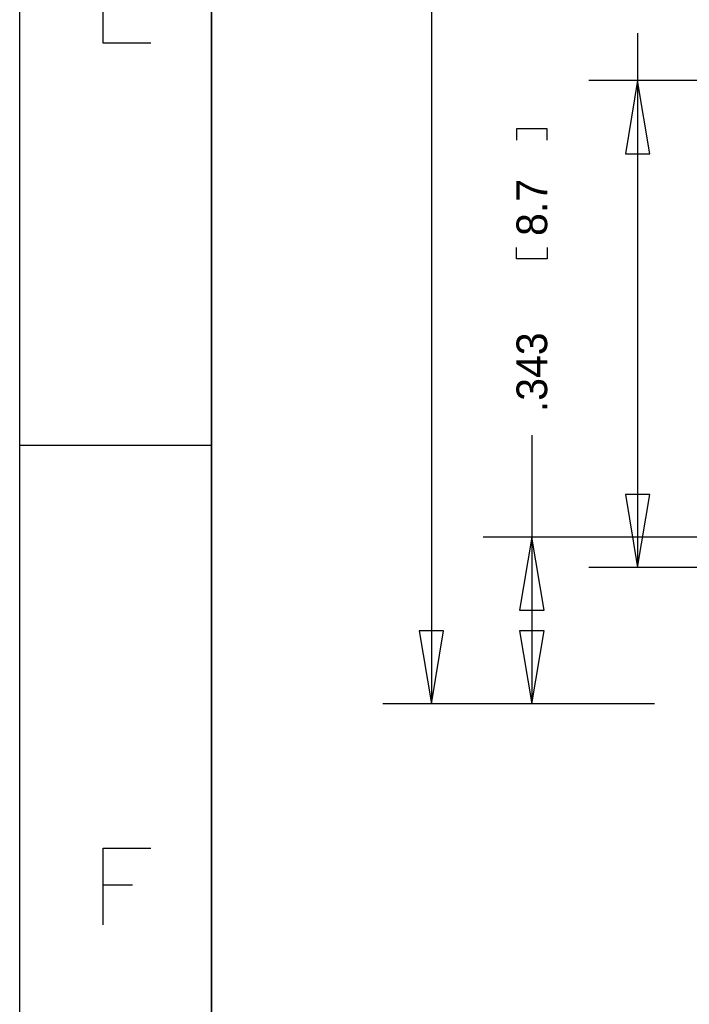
# Model space of a CAD drawing. Extents: x -43 to 377, y -50 to 247.
# Tile 2 of 10: x -43 to -8, y -23 to 29. Entities that reach past the tile are written whole.
import ezdxf

# ---------------------------------------------------------------- set-up
doc = ezdxf.new("R2010")
doc.units = 0
doc.layers.add('DRILL', color=30, linetype='CONTINUOUS')

msp = doc.modelspace()

# ---------------------------------------------------------------- linework, layer by layer
at = {"layer": 'DRILL'}
for points in [[(-42.7482, -50.1396), (-42.7482, 246.860314)], [(-32.74822, 236.860334), (-32.74822, -40.13962)], [(-21.2852, 34.08045), (-21.2852, -7.112)], [(-35.915346, 27.360372), (-38.391338, 27.360372), (-38.391338, 31.360364), (-35.915346, 31.360364)], [(-10.541, 27.88285), (-10.541, 25.4)], [(-1.689354, 25.4), (-13.081, 25.4)], [(-9.906, 21.59), (-10.541, 25.4), (-11.176, 21.59), (-9.906, 21.59)], [(-10.541, 25.4), (-10.541, 0)], [(-15.2527, 22.2885), (-15.2527, 22.8854), (-16.8529, 22.8854), (-16.8529, 22.2885)], [(-15.2527, 16.7005), (-15.2527, 16.1036), (-16.8529, 16.1036), (-16.8529, 16.7005)], [(-16.0528, 6.90245), (-16.0528, 1.5875)], [(-32.74822, 6.360414), (-42.7482, 6.360414)], [(-11.176, 3.81), (-10.541, 0), (-9.906, 3.81), (-11.176, 3.81)], [(-0.9525, 1.5875), (-18.5928, 1.5875)], [(-15.4178, -2.2225), (-16.0528, 1.5875), (-16.6878, -2.2225), (-15.4178, -2.2225)], [(-16.0528, 1.5875), (-16.0528, -7.112)], [(-1.656588, 0), (-13.081, 0)], [(-21.9202, -3.302), (-21.2852, -7.112), (-20.6502, -3.302), (-21.9202, -3.302)], [(-16.6878, -3.302), (-16.0528, -7.112), (-15.4178, -3.302), (-16.6878, -3.302)], [(-9.652, -7.112), (-23.8252, -7.112)], [(-9.652, -7.112), (-18.5928, -7.112)], [(-38.391338, -18.639536), (-38.391338, -14.639544), (-35.915346, -14.639544)], [(-38.391338, -16.54429), (-36.867592, -16.54429)]]:
    msp.add_lwpolyline(points, dxfattribs=at)
msp.add_lwpolyline([(-32.74822, -40.13962), (-32.74822, 236.860334), (367.251742, 236.860334), (367.251742, -40.13962)], close=True, dxfattribs=at)

# ---------------------------------------------------------------- texts
for s, p in [('8.7', (-15.2527, 17.2974)), ('.343', (-15.2527, 8.1026))]:
    msp.add_text(s, height=1.6002, rotation=90, dxfattribs=at).set_placement(p)

doc.saveas('drawing.dxf')
